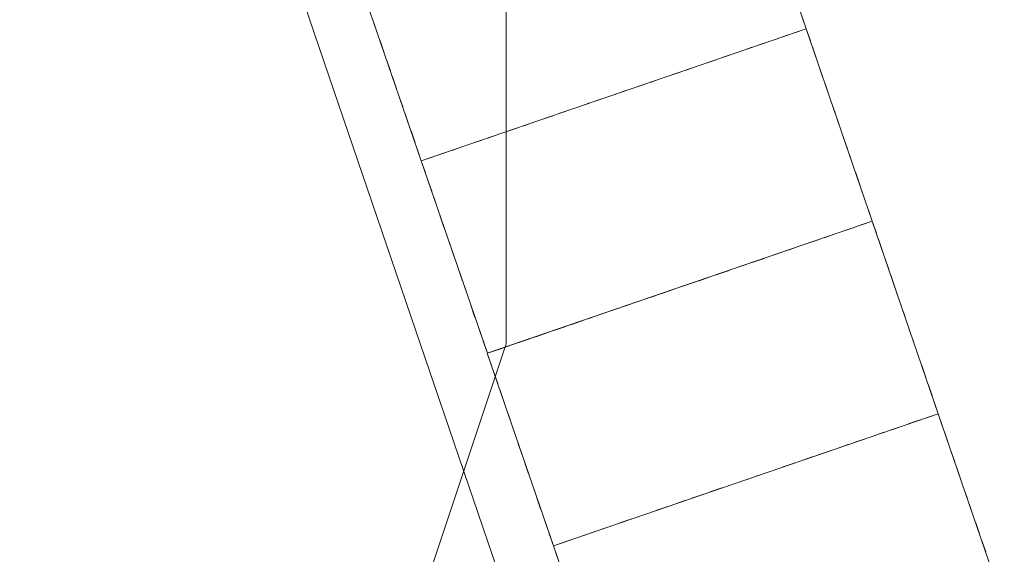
# Model space of a CAD drawing. Header units: metres. Extents: x 231584 to 239351, y 577231 to 577839.
# Tile 60 of 70: x 232113 to 232125, y 577615 to 577622. Entities that reach past the tile are written whole.
import ezdxf

# ---------------------------------------------------------------- set-up
doc = ezdxf.new("R2010")
doc.units = ezdxf.units.M
doc.header["$MEASUREMENT"] = 0
doc.layers.add('PDF_90 Terrein perceel', color=8, linetype='Continuous', lineweight=0)
doc.layers.add('T10', color=7, linetype='Continuous', lineweight=0)

msp = doc.modelspace()

# ---------------------------------------------------------------- linework, layer by layer
at = {"layer": 'PDF_90 Terrein perceel', "lineweight": 13}
for p, q in [((232117.526, 577621.629), (232117.476, 577621.776)), ((232117.602, 577621.407), (232117.552, 577621.555)), ((232122.333, 577621.55), (232122.186, 577621.499)), ((232122.555, 577621.626), (232122.408, 577621.576)), ((232122.113, 577621.474), (232121.966, 577621.423)), ((232122.851, 577621.48), (232122.902, 577621.333)), ((232117.678, 577621.187), (232117.627, 577621.334)), ((232121.671, 577621.322), (232121.524, 577621.272)), ((232121.892, 577621.398), (232121.745, 577621.348)), ((232121.229, 577621.171), (232121.082, 577621.12)), ((232121.45, 577621.246), (232121.303, 577621.196)), ((232122.927, 577621.26), (232122.977, 577621.112)), ((232117.754, 577620.966), (232117.703, 577621.113)), ((232121.008, 577621.095), (232120.861, 577621.044)), ((232120.566, 577620.943), (232120.419, 577620.893)), ((232120.787, 577621.019), (232120.64, 577620.969)), ((232123.003, 577621.039), (232123.053, 577620.891)), ((232117.83, 577620.745), (232117.779, 577620.892)), ((232120.345, 577620.868), (232120.198, 577620.817)), ((232123.078, 577620.818), (232123.129, 577620.671)), ((232119.903, 577620.716), (232119.756, 577620.666)), ((232120.124, 577620.792), (232119.977, 577620.741)), ((232117.906, 577620.524), (232117.855, 577620.671)), ((232119.462, 577620.564), (232119.314, 577620.513)), ((232119.682, 577620.64), (232119.535, 577620.59)), ((232123.154, 577620.597), (232123.205, 577620.45)), ((232117.981, 577620.303), (232117.931, 577620.45)), ((232119.241, 577620.488), (232119.093, 577620.438)), ((232118.799, 577620.336), (232118.651, 577620.286)), ((232119.02, 577620.412), (232118.873, 577620.362)), ((232123.23, 577620.376), (232123.281, 577620.228)), ((232118.578, 577620.261), (232118.43, 577620.21)), ((232118.357, 577620.185), (232118.21, 577620.134)), ((232123.306, 577620.155), (232123.357, 577620.008)), ((232118.184, 577619.711), (232118.133, 577619.858)), ((232123.382, 577619.934), (232123.433, 577619.787)), ((232118.26, 577619.49), (232118.209, 577619.637)), ((232123.458, 577619.713), (232123.508, 577619.566)), ((232118.335, 577619.269), (232118.285, 577619.417)), ((232123.364, 577619.267), (232123.217, 577619.216)), ((232118.411, 577619.048), (232118.361, 577619.195)), ((232122.922, 577619.115), (232122.775, 577619.064)), ((232123.143, 577619.191), (232122.996, 577619.14)), ((232123.66, 577619.121), (232123.711, 577618.974)), ((232122.701, 577619.039), (232122.554, 577618.988)), ((232118.487, 577618.827), (232118.437, 577618.974)), ((232122.259, 577618.887), (232122.112, 577618.837)), ((232122.481, 577618.963), (232122.333, 577618.913)), ((232123.736, 577618.9), (232123.787, 577618.753)), ((232118.563, 577618.606), (232118.512, 577618.754)), ((232122.038, 577618.811), (232121.891, 577618.761)), ((232121.597, 577618.66), (232121.449, 577618.609)), ((232121.818, 577618.736), (232121.67, 577618.685)), ((232123.812, 577618.679), (232123.862, 577618.532)), ((232118.639, 577618.386), (232118.589, 577618.533)), ((232121.375, 577618.584), (232121.228, 577618.533)), ((232120.934, 577618.432), (232120.786, 577618.382)), ((232121.155, 577618.508), (232121.007, 577618.458)), ((232123.888, 577618.458), (232123.938, 577618.311)), ((232118.715, 577618.164), (232118.665, 577618.312)), ((232120.492, 577618.281), (232120.344, 577618.23)), ((232120.713, 577618.357), (232120.566, 577618.306)), ((232120.271, 577618.205), (232120.124, 577618.154)), ((232123.963, 577618.238), (232124.014, 577618.09)), ((232118.791, 577617.944), (232118.74, 577618.091)), ((232119.829, 577618.053), (232119.682, 577618.002)), ((232120.05, 577618.129), (232119.903, 577618.078)), ((232119.608, 577617.977), (232119.461, 577617.927)), ((232124.039, 577618.016), (232124.09, 577617.869)), ((232119.166, 577617.826), (232119.019, 577617.775)), ((232119.387, 577617.901), (232119.24, 577617.851)), ((232124.115, 577617.796), (232124.166, 577617.648)), ((232124.191, 577617.575), (232124.242, 577617.428)), ((232118.993, 577617.352), (232118.943, 577617.499)), ((232124.267, 577617.354), (232124.318, 577617.207)), ((232119.069, 577617.131), (232119.019, 577617.278)), ((232119.145, 577616.91), (232119.094, 577617.057)), ((232119.221, 577616.689), (232119.17, 577616.836)), ((232123.952, 577616.831), (232123.805, 577616.78)), ((232124.174, 577616.907), (232124.026, 577616.857)), ((232123.732, 577616.755), (232123.584, 577616.705)), ((232124.47, 577616.762), (232124.52, 577616.614)), ((232119.297, 577616.468), (232119.246, 577616.615)), ((232123.29, 577616.604), (232123.143, 577616.553)), ((232123.511, 577616.679), (232123.364, 577616.629)), ((232123.069, 577616.528), (232122.921, 577616.477)), ((232124.546, 577616.541), (232124.596, 577616.394)), ((232119.372, 577616.247), (232119.322, 577616.394)), ((232122.627, 577616.376), (232122.48, 577616.326)), ((232122.848, 577616.452), (232122.701, 577616.401)), ((232122.185, 577616.225), (232122.038, 577616.174)), ((232122.406, 577616.3), (232122.259, 577616.25)), ((232124.621, 577616.32), (232124.672, 577616.173)), ((232119.449, 577616.026), (232119.398, 577616.174)), ((232121.964, 577616.149), (232121.817, 577616.098)), ((232124.697, 577616.099), (232124.748, 577615.952)), ((232121.522, 577615.997), (232121.375, 577615.947)), ((232121.743, 577616.073), (232121.596, 577616.023)), ((232119.524, 577615.805), (232119.474, 577615.952)), ((232121.301, 577615.921), (232121.154, 577615.871)), ((232124.773, 577615.878), (232124.823, 577615.731)), ((232120.859, 577615.769), (232120.712, 577615.719)), ((232121.08, 577615.845), (232120.933, 577615.795)), ((232119.6, 577615.584), (232119.55, 577615.731)), ((232120.417, 577615.618), (232120.27, 577615.567)), ((232120.639, 577615.694), (232120.491, 577615.643)), ((232124.849, 577615.657), (232124.899, 577615.51)), ((232120.196, 577615.542), (232120.049, 577615.491)), ((232119.976, 577615.466), (232119.828, 577615.416)), ((232124.925, 577615.436), (232124.976, 577615.289))]:
    msp.add_line(p, q, dxfattribs=at)
at = {"layer": 'PDF_90 Terrein perceel', "color": 7, "lineweight": 13, "flags": 128}
msp.add_lwpolyline([(232086.7, 577584.549), (232087.67, 577581.708), (232079.294, 577578.849), (232078.324, 577581.69), (232078.325, 577581.69), (232057.725, 577642.053), (232104.35, 577657.965), (232124.95, 577597.603)], close=True, dxfattribs=at)
at = {"layer": 'PDF_90 Terrein perceel', "lineweight": 13, "flags": 128}
for points in [[(232121.966, 577624.061), (232122.776, 577621.702), (232118.057, 577620.082), (232122.776, 577621.702)], [(232122.775, 577621.702), (232123.585, 577619.342), (232118.867, 577617.723), (232123.585, 577619.342)], [(232123.585, 577619.342), (232124.394, 577616.983), (232119.676, 577615.363), (232124.394, 577616.983)]]:
    msp.add_lwpolyline(points, close=True, dxfattribs=at)
for points in [[(232118.204, 577620.133), (232118.057, 577620.082), (232117.247, 577622.441), (232118.057, 577620.082)], [(232122.724, 577621.851), (232122.725, 577621.849), (232122.776, 577621.702), (232122.628, 577621.651)], [(232122.775, 577621.702), (232118.057, 577620.082), (232122.775, 577621.702), (232122.826, 577621.554)], [(232118.108, 577619.932), (232118.107, 577619.935), (232118.057, 577620.082), (232118.057, 577620.082), (232118.007, 577620.229)], [(232119.014, 577617.773), (232118.867, 577617.723), (232118.057, 577620.082), (232118.867, 577617.723)], [(232123.534, 577619.492), (232123.535, 577619.49), (232123.585, 577619.342), (232123.438, 577619.292)], [(232123.585, 577619.342), (232118.866, 577617.723), (232123.585, 577619.342), (232123.635, 577619.195)], [(232118.918, 577617.573), (232118.917, 577617.575), (232118.866, 577617.723), (232118.867, 577617.723), (232118.816, 577617.87)], [(232119.823, 577615.414), (232119.676, 577615.363), (232118.866, 577617.723), (232119.676, 577615.363)], [(232124.343, 577617.133), (232124.344, 577617.13), (232124.394, 577616.983), (232124.247, 577616.933)], [(232124.394, 577616.983), (232125.204, 577614.624), (232120.485, 577613.004), (232119.676, 577615.363), (232124.394, 577616.983), (232125.204, 577614.624), (232120.485, 577613.004), (232119.676, 577615.363), (232124.394, 577616.983), (232124.444, 577616.836)], [(232119.727, 577615.213), (232119.726, 577615.216), (232119.676, 577615.363), (232119.676, 577615.363), (232119.625, 577615.511)]]:
    msp.add_lwpolyline(points, dxfattribs=at)
at = {"layer": 'T10', "flags": 128}
msp.add_lwpolyline([(232072.527, 577593.738), (232086.024, 577600.528), (232103.077, 577606.213), (232113.929, 577610.864), (232117.805, 577613.964), (232119.096, 577617.84), (232119.096, 577622.233), (232116.771, 577629.209), (232111.345, 577643.42), (232105.661, 577658.923)], dxfattribs=at)

doc.saveas('drawing.dxf')
